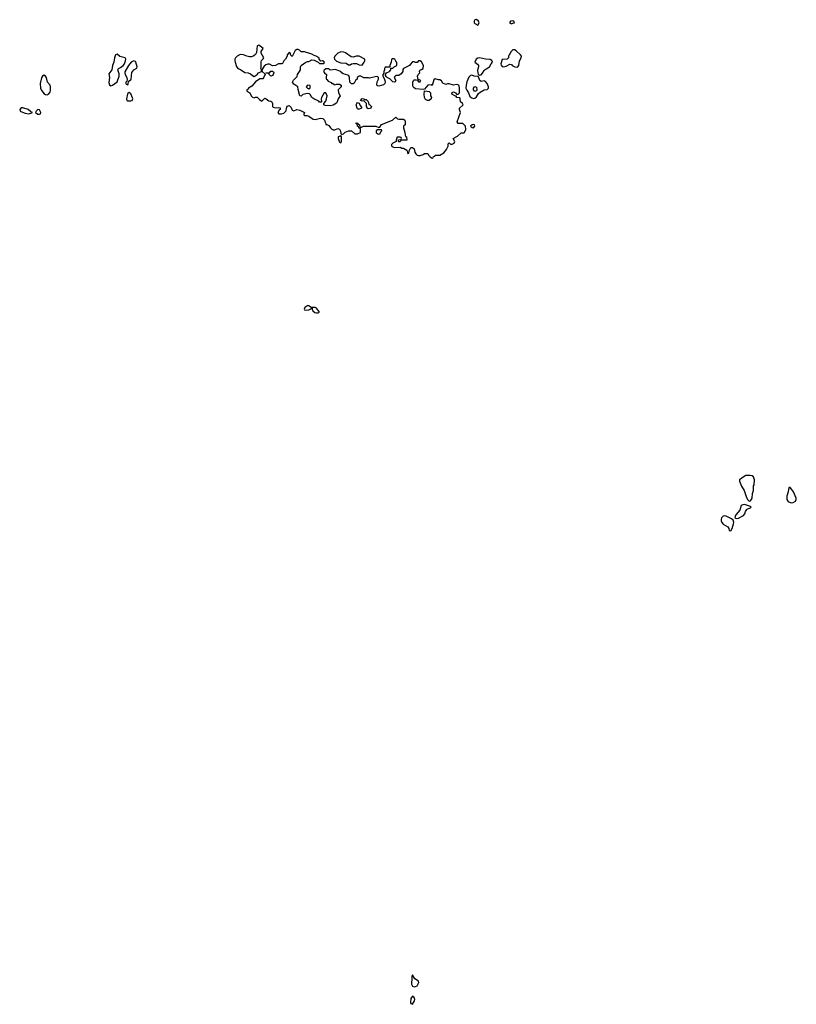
# Model space of a CAD drawing. Header units: inches. Extents: x 2397558 to 2568646, y 256209 to 449595.
# Tile 63 of 85: x 2414871 to 2425071, y 395665 to 408590. Entities that reach past the tile are written whole.
import ezdxf

# ---------------------------------------------------------------- set-up
doc = ezdxf.new("R2010")
doc.units = ezdxf.units.IN
doc.header["$MEASUREMENT"] = 0
for name, color, linetype in [('C4329', 7, 'Continuous'), ('C4410', 7, 'Continuous'), ('C4420', 7, 'Continuous')]:
    doc.layers.add(name, color=color, linetype=linetype)

msp = doc.modelspace()

# ---------------------------------------------------------------- linework, layer by layer
at = {"layer": 'C4329', "color": 6, "elevation": 100}
for points in [[(2420030, 396053), (2420021, 396030), (2420023, 395990), (2420015, 395950), (2420017, 395930), (2420030, 395904), (2420050, 395896), (2420070, 395897), (2420090, 395906), (2420112, 395950), (2420107, 395967), (2420060, 396000)], [(2420030, 395773), (2420010, 395739), (2420004, 395690), (2420010, 395674), (2420030, 395665), (2420057, 395710), (2420061, 395730), (2420050, 395754)]]:
    msp.add_lwpolyline(points, close=True, dxfattribs=at)
at = {"layer": 'C4410', "color": 6, "elevation": 100}
for points in [[(2418010, 408254), (2417990, 408246), (2417981, 408160), (2417967, 408133), (2417946, 408114), (2417917, 408103), (2417890, 408100), (2417853, 408110), (2417810, 408130), (2417767, 408133), (2417727, 408113), (2417707, 408090), (2417697, 408070), (2417695, 408050), (2417699, 408030), (2417717, 407977), (2417738, 407950), (2417770, 407935), (2417830, 407896), (2417872, 407890), (2417901, 407880), (2417930, 407856), (2417950, 407846), (2417990, 407872), (2418009, 407891), (2418046, 407910), (2418046, 407930), (2418038, 407950), (2418042, 407970), (2418042, 408038), (2418047, 408053), (2418070, 408074), (2418078, 408090), (2418042, 408150), (2418042, 408170), (2418068, 408210), (2418048, 408230)], [(2419090, 408166), (2419051, 408150), (2419011, 408110), (2419001, 408090), (2419005, 408070), (2419030, 408047), (2419090, 408025), (2419157, 408017), (2419190, 407998), (2419210, 407998), (2419229, 408011), (2419250, 408016), (2419270, 408016), (2419294, 408014), (2419330, 407996), (2419370, 407992), (2419395, 408030), (2419402, 408050), (2419402, 408070), (2419328, 408110), (2419292, 408110), (2419250, 408099), (2419223, 408103), (2419150, 408156), (2419130, 408163)], [(2416150, 408135), (2416128, 408130), (2416116, 408090), (2416108, 408030), (2416088, 407990), (2416079, 407930), (2416043, 407877), (2416051, 407830), (2416043, 407763), (2416050, 407734), (2416070, 407722), (2416090, 407731), (2416150, 407776), (2416179, 407850), (2416179, 407879), (2416162, 407930), (2416168, 407950), (2416197, 407963), (2416232, 407988), (2416246, 408010), (2416259, 408050), (2416263, 408070), (2416256, 408090), (2416188, 408108)], [(2416370, 408049), (2416336, 408030), (2416301, 407990), (2416254, 407906), (2416251, 407890), (2416255, 407870), (2416276, 407830), (2416282, 407798), (2416278, 407782), (2416265, 407770), (2416266, 407750), (2416270, 407742), (2416290, 407734), (2416296, 407744), (2416302, 407778), (2416333, 407807), (2416334, 407810), (2416345, 407895), (2416369, 407930), (2416410, 407954), (2416413, 407970), (2416395, 408030), (2416390, 408039)], [(2418170, 407848), (2418146, 407870), (2418142, 407882), (2418106, 407886), (2418107, 407893), (2418150, 407894), (2418170, 407912), (2418190, 407912), (2418204, 407904), (2418211, 407890), (2418202, 407870), (2418190, 407858)], [(2415190, 407861), (2415170, 407849), (2415156, 407825), (2415141, 407750), (2415145, 407690), (2415152, 407670), (2415190, 407620), (2415210, 407606), (2415230, 407604), (2415250, 407611), (2415270, 407638), (2415275, 407665), (2415274, 407710), (2415270, 407730), (2415237, 407770), (2415229, 407810), (2415217, 407837), (2415210, 407849)], [(2418650, 407728), (2418632, 407710), (2418650, 407692), (2418670, 407682), (2418687, 407693), (2418686, 407726)], [(2416310, 407635), (2416290, 407622), (2416286, 407614), (2416273, 407550), (2416279, 407530), (2416286, 407526), (2416330, 407525), (2416350, 407531), (2416357, 407550), (2416354, 407565), (2416330, 407615)], [(2419450, 407418), (2419438, 407430), (2419428, 407450), (2419426, 407490), (2419390, 407526), (2419370, 407518), (2419347, 407527), (2419370, 407554), (2419390, 407552), (2419402, 407542), (2419420, 407540), (2419450, 407514), (2419458, 407478), (2419470, 407474), (2419492, 407450), (2419482, 407430), (2419470, 407422)], [(2414890, 407434), (2414871, 407410), (2414876, 407390), (2414884, 407384), (2414943, 407363), (2414990, 407356), (2415030, 407365), (2415038, 407370), (2415019, 407379), (2414981, 407410), (2414913, 407433)], [(2415110, 407411), (2415087, 407390), (2415078, 407370), (2415110, 407351), (2415130, 407349), (2415144, 407356), (2415149, 407370), (2415130, 407405)], [(2419330, 407415), (2419316, 407416), (2419310, 407418), (2419302, 407430), (2419289, 407470), (2419298, 407490), (2419310, 407502), (2419330, 407494), (2419342, 407462), (2419360, 407440), (2419362, 407430), (2419350, 407422)], [(2419610, 407146), (2419570, 407146), (2419554, 407130), (2419554, 407110), (2419574, 407090), (2419590, 407085), (2419606, 407090), (2419608, 407112), (2419626, 407130), (2419622, 407142)], [(2419090, 407066), (2419054, 407050), (2419052, 407030), (2419070, 406982), (2419090, 406974), (2419098, 406990), (2419098, 407050)], [(2418650, 404836), (2418641, 404830), (2418616, 404810), (2418606, 404790), (2418610, 404782), (2418630, 404776), (2418670, 404781), (2418702, 404798), (2418706, 404810), (2418690, 404815), (2418670, 404835)], [(2418750, 404813), (2418714, 404810), (2418712, 404790), (2418722, 404770), (2418748, 404748), (2418770, 404741), (2418790, 404741), (2418808, 404750), (2418770, 404802)]]:
    msp.add_lwpolyline(points, close=True, dxfattribs=at)
msp.add_lwpolyline([(2420000, 408000), (2419990, 407988), (2419912, 407948), (2419905, 407935), (2419905, 407910), (2419882, 407878), (2419850, 407859), (2419810, 407855), (2419797, 407843), (2419791, 407830), (2419811, 407790), (2419804, 407776), (2419790, 407769), (2419770, 407775), (2419733, 407813), (2419698, 407830), (2419683, 407843), (2419676, 407856), (2419675, 407870), (2419689, 407891), (2419726, 407910), (2419746, 407930), (2419746, 407954), (2419770, 407954), (2419788, 407972), (2419826, 407990), (2419826, 408030), (2419816, 408036), (2419798, 408070), (2419790, 408078), (2419764, 408076), (2419753, 408067), (2419752, 408030), (2419734, 407990), (2419734, 407966), (2419670, 407966), (2419662, 407950), (2419662, 407930), (2419652, 407910), (2419652, 407888), (2419642, 407870), (2419642, 407850), (2419659, 407819), (2419667, 407790), (2419671, 407770), (2419666, 407750), (2419650, 407734), (2419590, 407719), (2419570, 407722), (2419562, 407730), (2419560, 407740), (2419565, 407775), (2419582, 407810), (2419582, 407830), (2419570, 407842), (2419540, 407840), (2419464, 407824), (2419452, 407828), (2419390, 407828), (2419350, 407848), (2419330, 407848), (2419302, 407830), (2419302, 407810), (2419282, 407790), (2419264, 407756), (2419251, 407749), (2419230, 407749), (2419209, 407769), (2419202, 407830), (2419194, 407854), (2419183, 407863), (2419118, 407878), (2419102, 407890), (2419089, 407909), (2419015, 407935), (2418949, 407929), (2418930, 407946), (2418890, 407946), (2418870, 407926), (2418862, 407910), (2418874, 407890), (2418902, 407870), (2418896, 407830), (2418898, 407810), (2418903, 407803), (2418924, 407784), (2418964, 407764), (2418970, 407754), (2418993, 407753), (2418998, 407738), (2419010, 407734), (2419030, 407742), (2419070, 407742), (2419092, 407730), (2419092, 407710), (2419056, 407670), (2419057, 407630), (2419078, 407590), (2419055, 407550), (2419042, 407510), (2419030, 407493), (2418990, 407466), (2418950, 407461), (2418882, 407462), (2418866, 407470), (2418866, 407490), (2418890, 407522), (2418901, 407550), (2418909, 407590), (2418890, 407628), (2418870, 407628), (2418836, 407570), (2418831, 407550), (2418834, 407510), (2418830, 407506), (2418810, 407508), (2418800, 407520), (2418735, 407550), (2418708, 407570), (2418688, 407608), (2418676, 407616), (2418650, 407619), (2418592, 407608), (2418570, 407586), (2418550, 407588), (2418527, 407673), (2418526, 407710), (2418470, 407742), (2418454, 407770), (2418466, 407794), (2418514, 407846), (2418518, 407870), (2418548, 407910), (2418558, 407930), (2418558, 407970), (2418569, 407990), (2418630, 408034), (2418650, 408042), (2418670, 408042), (2418710, 408062), (2418740, 408060), (2418793, 408033), (2418810, 408014), (2418867, 408013), (2418874, 408026), (2418870, 408038), (2418850, 408048), (2418827, 408047), (2418806, 408070), (2418806, 408090), (2418766, 408110), (2418738, 408118), (2418710, 408138), (2418610, 408168), (2418570, 408166), (2418546, 408190), (2418530, 408198), (2418510, 408198), (2418490, 408186), (2418450, 408108), (2418427, 408127), (2418426, 408150), (2418410, 408158), (2418385, 408130), (2418382, 408110), (2418362, 408070), (2418342, 408050), (2418324, 408016), (2418314, 408010), (2418270, 408009), (2418231, 407989), (2418190, 407982), (2418150, 408008), (2418130, 408008), (2418102, 407998), (2418080, 407980), (2418052, 407930), (2418054, 407910), (2418094, 407874), (2418075, 407825), (2418065, 407815), (2418027, 407813), (2417970, 407775), (2417921, 407719), (2417878, 407690), (2417870, 407678), (2417854, 407670), (2417854, 407650), (2417894, 407630), (2417912, 407590), (2417930, 407572), (2417950, 407562), (2417970, 407574), (2417990, 407574), (2418020, 407540), (2418050, 407522), (2418090, 407558), (2418110, 407551), (2418144, 407524), (2418170, 407522), (2418182, 407510), (2418191, 407491), (2418192, 407450), (2418202, 407442), (2418230, 407431), (2418270, 407438), (2418290, 407432), (2418291, 407409), (2418280, 407400), (2418262, 407370), (2418273, 407353), (2418310, 407352), (2418339, 407361), (2418370, 407394), (2418375, 407430), (2418385, 407455), (2418410, 407462), (2418435, 407435), (2418450, 407402), (2418470, 407392), (2418509, 407411), (2418550, 407403), (2418613, 407373), (2418602, 407350), (2418602, 407342), (2418610, 407334), (2418647, 407333), (2418670, 407325), (2418711, 407291), (2418725, 407285), (2418750, 407278), (2418822, 407298), (2418854, 407294), (2418876, 407270), (2418883, 407243), (2418893, 407227), (2418893, 407213), (2418907, 407213), (2418930, 407202), (2418945, 407185), (2418952, 407170), (2418970, 407152), (2418990, 407142), (2419010, 407142), (2419050, 407162), (2419070, 407154), (2419085, 407125), (2419090, 407094), (2419102, 407082), (2419126, 407090), (2419148, 407112), (2419190, 407132), (2419230, 407132), (2419272, 407092), (2419308, 407092), (2419346, 407110), (2419347, 407147), (2419342, 407162), (2419330, 407166), (2419322, 407182), (2419306, 407190), (2419302, 407222), (2419288, 407228), (2419290, 407234), (2419312, 407232), (2419318, 407218), (2419334, 407210), (2419338, 407178), (2419350, 407174), (2419388, 407192), (2419410, 407194), (2419547, 407193), (2419590, 407174), (2419602, 407178), (2419625, 407215), (2419769, 407271), (2419810, 407312), (2419834, 407290), (2419850, 407282), (2419910, 407285), (2419930, 407272), (2419936, 407250), (2419932, 407208), (2419914, 407190), (2419912, 407170), (2419931, 407110), (2419933, 407073), (2419938, 407058), (2419952, 407050), (2419954, 407010), (2419893, 407007), (2419878, 407002), (2419870, 406986), (2419850, 406986), (2419846, 406990), (2419847, 407013), (2419882, 407018), (2419886, 407030), (2419882, 407042), (2419870, 407046), (2419830, 407046), (2419814, 407010), (2419814, 406990), (2419774, 406970), (2419754, 406950), (2419754, 406930), (2419790, 406912), (2419870, 406918), (2419890, 406905), (2419910, 406902), (2419957, 406877), (2419962, 406870), (2419964, 406844), (2419970, 406834), (2419982, 406838), (2419986, 406870), (2420000, 406896)], dxfattribs=at)
at = {"layer": 'C4420', "color": 6, "elevation": 100}
for points in [[(2420870, 408590), (2420850, 408589), (2420838, 408570), (2420842, 408550), (2420850, 408539), (2420890, 408516), (2420904, 408550), (2420898, 408570)], [(2421350, 408573), (2421318, 408570), (2421305, 408550), (2421330, 408537), (2421350, 408542), (2421369, 408550), (2421359, 408570)], [(2421370, 408195), (2421350, 408192), (2421324, 408170), (2421310, 408142), (2421298, 408130), (2421291, 408110), (2421292, 408088), (2421274, 408070), (2421210, 408069), (2421190, 408010), (2421194, 407994), (2421210, 407975), (2421230, 407972), (2421260, 407980), (2421310, 408006), (2421330, 408001), (2421339, 407990), (2421376, 407970), (2421410, 407966), (2421425, 407990), (2421435, 408050), (2421459, 408090), (2421461, 408110), (2421448, 408130), (2421390, 408183)], [(2420910, 408090), (2420890, 408085), (2420868, 408070), (2420848, 408030), (2420884, 408004), (2420895, 407990), (2420898, 407970), (2420886, 407926), (2420888, 407888), (2420903, 407863), (2420910, 407861), (2420930, 407867), (2420950, 407887), (2420970, 407922), (2420984, 407936), (2421042, 407970), (2421062, 408010), (2421079, 408030), (2421074, 408054), (2421050, 408068), (2420990, 408070)], [(2420810, 407860), (2420790, 407859), (2420770, 407834), (2420746, 407774), (2420735, 407730), (2420732, 407690), (2420743, 407663), (2420766, 407630), (2420783, 407583), (2420810, 407564), (2420830, 407555), (2420850, 407559), (2420870, 407579), (2420899, 407620), (2420921, 407639), (2420970, 407667), (2421010, 407674), (2421020, 407680), (2421029, 407690), (2421030, 407710), (2421011, 407751), (2420990, 407778), (2420970, 407789), (2420930, 407777), (2420914, 407790), (2420898, 407838), (2420890, 407844), (2420838, 407850)], [(2420250, 407529), (2420229, 407529), (2420203, 407543), (2420190, 407568), (2420182, 407610), (2420190, 407654), (2420250, 407645), (2420260, 407640), (2420265, 407630), (2420266, 407590), (2420278, 407570), (2420276, 407550)], [(2420850, 407649), (2420830, 407670), (2420833, 407690), (2420850, 407713), (2420870, 407705), (2420877, 407670), (2420870, 407654)], [(2420830, 407214), (2420814, 407210), (2420794, 407190), (2420813, 407173), (2420830, 407172), (2420848, 407190), (2420846, 407210)], [(2424410, 402607), (2424385, 402595), (2424324, 402550), (2424323, 402530), (2424350, 402467), (2424388, 402408), (2424411, 402330), (2424430, 402291), (2424450, 402271), (2424470, 402276), (2424490, 402310), (2424495, 402370), (2424508, 402410), (2424510, 402470), (2424516, 402484), (2424520, 402550), (2424507, 402587), (2424490, 402601), (2424467, 402607)], [(2424990, 402449), (2424972, 402448), (2424963, 402390), (2424946, 402334), (2424945, 402290), (2424958, 402270), (2424970, 402261), (2425010, 402247), (2425030, 402250), (2425061, 402270), (2425071, 402290), (2425071, 402310), (2425034, 402390), (2425010, 402425)], [(2424390, 402226), (2424370, 402223), (2424349, 402211), (2424329, 402151), (2424279, 402090), (2424267, 402070), (2424262, 402050), (2424282, 402042), (2424310, 402047), (2424379, 402081), (2424396, 402104), (2424405, 402135), (2424420, 402160), (2424430, 402171), (2424470, 402181), (2424478, 402190), (2424470, 402201)], [(2424130, 402076), (2424110, 402072), (2424090, 402052), (2424085, 402035), (2424086, 402010), (2424094, 401990), (2424110, 401967), (2424174, 401934), (2424186, 401910), (2424190, 401886), (2424210, 401879), (2424230, 401911), (2424248, 401970), (2424250, 401990), (2424240, 402020), (2424219, 402039), (2424150, 402073)]]:
    msp.add_lwpolyline(points, close=True, dxfattribs=at)
msp.add_lwpolyline([(2420000, 406896), (2420010, 406914), (2420030, 406912), (2420050, 406894), (2420062, 406850), (2420072, 406830), (2420090, 406812), (2420110, 406805), (2420130, 406805), (2420170, 406818), (2420190, 406832), (2420230, 406834), (2420242, 406810), (2420262, 406790), (2420290, 406774), (2420302, 406778), (2420307, 406793), (2420322, 406798), (2420328, 406812), (2420390, 406812), (2420440, 406840), (2420476, 406884), (2420498, 406930), (2420500, 406960), (2420510, 406974), (2420530, 406954), (2420550, 406954), (2420578, 406970), (2420588, 406990), (2420566, 407030), (2420620, 407060), (2420670, 407105), (2420705, 407105), (2420714, 407110), (2420729, 407150), (2420728, 407190), (2420690, 407226), (2420632, 407228), (2420618, 407250), (2420659, 407370), (2420648, 407410), (2420648, 407430), (2420695, 407470), (2420688, 407490), (2420662, 407510), (2420658, 407550), (2420650, 407566), (2420610, 407568), (2420606, 407586), (2420594, 407586), (2420549, 407610), (2420550, 407634), (2420570, 407642), (2420594, 407630), (2420610, 407614), (2420630, 407614), (2420646, 407630), (2420649, 407691), (2420641, 407721), (2420630, 407734), (2420610, 407737), (2420570, 407729), (2420510, 407749), (2420490, 407748), (2420470, 407738), (2420430, 407758), (2420410, 407789), (2420390, 407798), (2420370, 407798), (2420330, 407815), (2420310, 407798), (2420290, 407726), (2420275, 407735), (2420230, 407729), (2420190, 407678), (2420170, 407675), (2420070, 407681), (2420050, 407695), (2420039, 407710), (2420034, 407730), (2420034, 407770), (2420042, 407790), (2420050, 407798), (2420078, 407798), (2420094, 407794), (2420110, 407774), (2420130, 407774), (2420138, 407790), (2420106, 407806), (2420098, 407850), (2420106, 407870), (2420128, 407890), (2420122, 407910), (2420129, 407931), (2420150, 407938), (2420169, 407951), (2420173, 407990), (2420150, 408038), (2420130, 408048), (2420110, 408048), (2420090, 408028), (2420070, 408028), (2420050, 408038), (2420030, 408035), (2420000, 408000)], dxfattribs=at)

doc.saveas('drawing.dxf')
